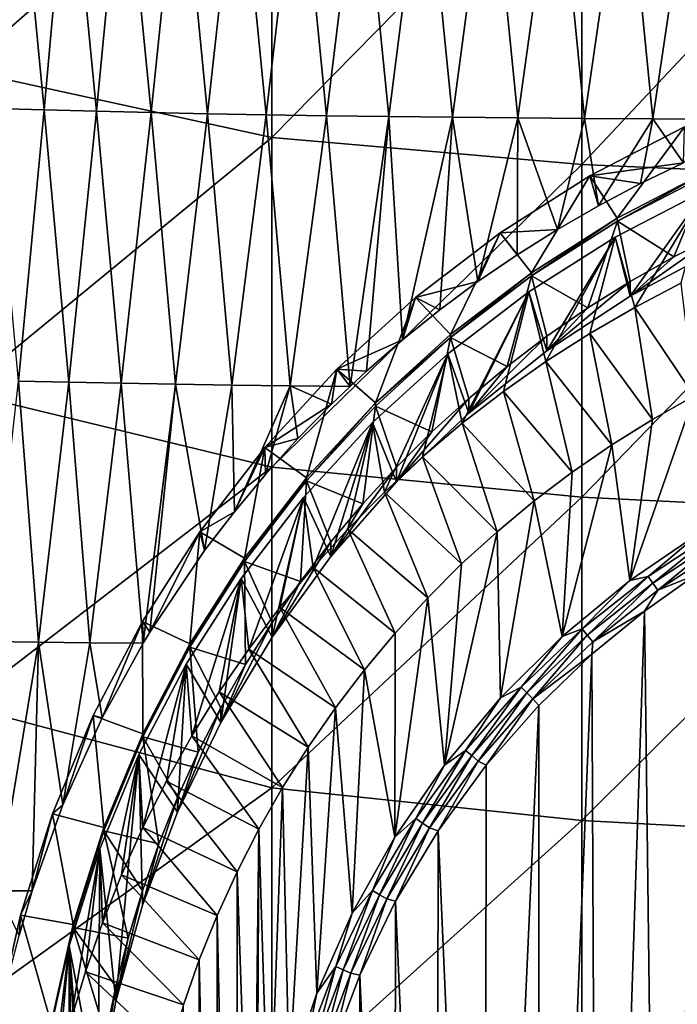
# Model space of a CAD drawing. Header units: metres. Extents: x -105 to 105, y -68 to 103.
# Tile 122 of 256: x -14 to -6, y -39 to -27. Entities that reach past the tile are written whole.
import ezdxf

# ---------------------------------------------------------------- set-up
doc = ezdxf.new("R2010")
doc.units = ezdxf.units.M
doc.layers.add('solid_FIT-BATH-150_SW0001', color=7, linetype='CONTINUOUS')

msp = doc.modelspace()

# ---------------------------------------------------------------- linework, layer by layer
at = {"layer": 'solid_FIT-BATH-150_SW0001'}
for points in [[(-14.752053, -23.543236, 15.156857), (-14.752053, -27.487846, 14.997936), (-11.063119, -24.253519, 15.138409)], [(-14.752053, -27.487846, 14.997936), (-11.063119, -28.293297, 14.97432), (-11.063119, -24.253519, 15.138409)], [(-11.063119, -24.253519, 15.138409), (-11.063119, -28.293297, 14.97432), (-7.374184, -24.537317, 15.135579)], [(-13.772995, -27.965181, -7.167162), (-14.37362, -27.947475, -6.825486), (-14.094387, -24.603495, -7.463385)], [(-13.772995, -27.965181, -7.167162), (-14.094387, -24.603495, -7.463385), (-13.47209, -24.622137, -7.785694)], [(-11.063119, -28.293297, 14.97432), (-7.374184, -28.614998, 14.97038), (-7.374184, -24.537317, 15.135579)], [(-7.374184, -24.537317, 15.135579), (-7.374184, -28.614998, 14.97038), (-3.685249, -24.680286, 15.136458)], [(-13.14784, -27.981606, -7.482011), (-13.772995, -27.965181, -7.167162), (-13.47209, -24.622137, -7.785694)], [(-13.14784, -27.981606, -7.482011), (-13.47209, -24.622137, -7.785694), (-12.825296, -24.639343, -8.081194)], [(-12.498508, -27.996725, -7.769951), (-13.14784, -27.981606, -7.482011), (-12.825296, -24.639343, -8.081194)], [(-12.498508, -27.996725, -7.769951), (-12.825296, -24.639343, -8.081194), (-12.154381, -24.655083, -8.349843)], [(-11.825347, -28.010508, -8.030902), (-12.498508, -27.996725, -7.769951), (-12.154381, -24.655083, -8.349843)], [(-11.825347, -28.010508, -8.030902), (-12.154381, -24.655083, -8.349843), (-11.459746, -24.669329, -8.591633)], [(-11.128869, -28.02294, -8.26497), (-11.825347, -28.010508, -8.030902), (-11.459746, -24.669329, -8.591633)], [(-11.128869, -28.02294, -8.26497), (-11.459746, -24.669329, -8.591633), (-10.742294, -24.682095, -8.807131)], [(-10.410191, -28.03405, -8.472991), (-11.128869, -28.02294, -8.26497), (-10.742294, -24.682095, -8.807131)], [(-10.410191, -28.03405, -8.472991), (-10.742294, -24.682095, -8.807131), (-10.003304, -24.693426, -8.997343)], [(-9.670579, -28.043877, -8.655972), (-10.410191, -28.03405, -8.472991), (-10.003304, -24.693426, -8.997343)], [(-9.670579, -28.043877, -8.655972), (-10.003304, -24.693426, -8.997343), (-9.244065, -24.703365, -9.16329)], [(-8.911298, -28.052462, -8.814919), (-9.670579, -28.043877, -8.655972), (-9.244065, -24.703365, -9.16329)], [(-8.911298, -28.052462, -8.814919), (-9.244065, -24.703365, -9.16329), (-8.46587, -24.711962, -9.305989)], [(-8.133611, -28.059843, -8.950841), (-8.911298, -28.052462, -8.814919), (-8.46587, -24.711962, -9.305989)], [(-8.133611, -28.059843, -8.950841), (-8.46587, -24.711962, -9.305989), (-7.670008, -24.719255, -9.426459)], [(-7.338784, -28.066061, -9.064744), (-8.133611, -28.059843, -8.950841), (-7.670008, -24.719255, -9.426459)], [(-7.338784, -28.066061, -9.064744), (-7.670008, -24.719255, -9.426459), (-6.857769, -24.725294, -9.52572)], [(-7.374184, -28.614998, 14.97038), (-3.685249, -28.77702, 14.971155), (-3.685249, -24.680286, 15.136458)], [(-6.528081, -28.071154, -9.157637), (-7.338784, -28.066061, -9.064744), (-6.857769, -24.725294, -9.52572)], [(-6.528081, -28.071154, -9.157637), (-6.857769, -24.725294, -9.52572), (-6.030449, -24.730122, -9.604795)], [(-5.702827, -28.075169, -9.230604), (-6.528081, -28.071154, -9.157637), (-6.030449, -24.730122, -9.604795)], [(-14.752053, -27.487846, 14.997936), (-14.752053, -31.323509, 14.826119), (-11.063119, -28.293297, 14.97432)], [(-14.078048, -31.192713, -6.532306), (-14.37362, -27.947475, -6.825486), (-13.772995, -27.965181, -7.167162)], [(-13.478566, -31.206274, -6.867693), (-14.078048, -31.192713, -6.532306), (-13.772995, -27.965181, -7.167162)], [(-13.478566, -31.206274, -6.867693), (-13.772995, -27.965181, -7.167162), (-13.14784, -27.981606, -7.482011)], [(-12.855085, -31.218834, -7.176314), (-13.478566, -31.206274, -6.867693), (-13.14784, -27.981606, -7.482011)], [(-12.855085, -31.218834, -7.176314), (-13.14784, -27.981606, -7.482011), (-12.498508, -27.996725, -7.769951)], [(-12.207929, -31.230368, -7.458048), (-12.855085, -31.218834, -7.176314), (-12.498508, -27.996725, -7.769951)], [(-12.207929, -31.230368, -7.458048), (-12.498508, -27.996725, -7.769951), (-11.825347, -28.010508, -8.030902)], [(-11.537427, -31.240856, -7.712783), (-12.207929, -31.230368, -7.458048), (-11.825347, -28.010508, -8.030902)], [(-11.537427, -31.240856, -7.712783), (-11.825347, -28.010508, -8.030902), (-11.128869, -28.02294, -8.26497)], [(-10.844268, -31.250298, -7.940845), (-11.537427, -31.240856, -7.712783), (-11.128869, -28.02294, -8.26497)], [(-10.844268, -31.250298, -7.940845), (-11.128869, -28.02294, -8.26497), (-10.410191, -28.03405, -8.472991)], [(-10.130147, -31.256178, -8.143158), (-10.844268, -31.250298, -7.940845), (-10.410191, -28.03405, -8.472991)], [(-10.130147, -31.256178, -8.143158), (-10.410191, -28.03405, -8.472991), (-9.670579, -28.043877, -8.655972)], [(-9.934492, -31.075567, -8.216064), (-10.130147, -31.256178, -8.143158), (-9.670579, -28.043877, -8.655972)], [(-9.505346, -30.701746, -8.365216), (-9.934492, -31.075567, -8.216064), (-9.670579, -28.043877, -8.655972)], [(-9.505346, -30.701746, -8.365216), (-9.670579, -28.043877, -8.655972), (-8.911298, -28.052462, -8.814919)], [(-9.062833, -30.34568, -8.504354), (-9.505346, -30.701746, -8.365216), (-8.911298, -28.052462, -8.814919)], [(-8.608215, -30.00808, -8.633549), (-9.062833, -30.34568, -8.504354), (-8.911298, -28.052462, -8.814919)], [(-8.608215, -30.00808, -8.633549), (-8.911298, -28.052462, -8.814919), (-8.133611, -28.059843, -8.950841)], [(-8.141608, -29.688726, -8.752835), (-8.608215, -30.00808, -8.633549), (-8.133611, -28.059843, -8.950841)], [(-7.663134, -29.387527, -8.862122), (-8.141608, -29.688726, -8.752835), (-8.133611, -28.059843, -8.950841)], [(-7.663134, -29.387527, -8.862122), (-8.133611, -28.059843, -8.950841), (-7.338784, -28.066061, -9.064744)], [(-7.174182, -29.105219, -8.961295), (-7.663134, -29.387527, -8.862122), (-7.338784, -28.066061, -9.064744)], [(-7.174182, -29.105219, -8.961295), (-7.338784, -28.066061, -9.064744), (-6.528081, -28.071154, -9.157637)], [(-6.674174, -28.841393, -9.05071), (-7.174182, -29.105219, -8.961295), (-6.528081, -28.071154, -9.157637)], [(-6.162728, -28.595953, -9.130465), (-6.674174, -28.841393, -9.05071), (-6.528081, -28.071154, -9.157637)], [(-6.162728, -28.595953, -9.130465), (-6.528081, -28.071154, -9.157637), (-5.702827, -28.075169, -9.230604)], [(-6.149302, -28.165663, -4.284153), (-7.275202, -28.749561, -4.233069), (-6.162728, -28.595953, -9.130465)], [(-6.95, -29.253569, -3.536491), (-7.275202, -28.749561, -4.233069), (-6.149302, -28.165663, -4.284153)], [(-5.874394, -28.695774, -3.585292), (-6.95, -29.253569, -3.536491), (-6.149302, -28.165663, -4.284153)], [(-14.752053, -31.323509, 14.826119), (-11.063119, -32.218754, 14.796698), (-11.063119, -28.293297, 14.97432)], [(-11.063119, -28.293297, 14.97432), (-11.063119, -32.218754, 14.796698), (-7.374184, -28.614998, 14.97038)], [(-7.275202, -28.749561, -4.233069), (-6.674174, -28.841393, -9.05071), (-6.162728, -28.595953, -9.130465)], [(-11.063119, -32.218754, 14.796698), (-7.374184, -32.576206, 14.79147), (-7.374184, -28.614998, 14.97038)], [(-7.374184, -28.614998, 14.97038), (-7.374184, -32.576206, 14.79147), (-3.685249, -28.77702, 14.971155)], [(-6.949765, -29.290468, -3.959816), (-6.95, -29.253569, -3.536491), (-5.874394, -28.695774, -3.585292)], [(-6.949765, -29.290468, -3.959816), (-5.874394, -28.695774, -3.585292), (-5.874581, -28.732897, -4.008597)], [(-7.275202, -28.749561, -4.233069), (-8.345729, -29.428991, -4.173627), (-7.663134, -29.387527, -8.862122)], [(-7.972713, -29.90263, -3.479706), (-8.345729, -29.428991, -4.173627), (-7.275202, -28.749561, -4.233069)], [(-6.95, -29.253569, -3.536491), (-7.972713, -29.90263, -3.479706), (-7.275202, -28.749561, -4.233069)], [(-7.275202, -28.749561, -4.233069), (-7.663134, -29.387527, -8.862122), (-7.174182, -29.105219, -8.961295)], [(-7.374184, -32.576206, 14.79147), (-3.685249, -32.756187, 14.792083), (-3.685249, -28.77702, 14.971155)], [(-7.275202, -28.749561, -4.233069), (-7.174182, -29.105219, -8.961295), (-6.674174, -28.841393, -9.05071)], [(-6.949765, -29.290468, -3.959816), (-5.874581, -28.732897, -4.008597), (-6.278569, -29.715607, -4.575104)], [(-5.874581, -28.732897, -4.008597), (-5.749042, -29.446829, -4.598619), (-6.278569, -29.715607, -4.575104)], [(-6.974483, -29.478174, -6.603517), (-5.895734, -28.918776, -6.652458), (-6.742895, -30.315292, -17.672678)], [(-6.795347, -30.182085, -6.541933), (-5.895734, -28.918776, -6.652458), (-6.974483, -29.478174, -6.603517)], [(-6.795347, -30.182085, -6.541933), (-5.749163, -29.621248, -6.590999), (-5.895734, -28.918776, -6.652458)], [(-5.895734, -28.918776, -6.652458), (-6.193865, -30.028965, -17.697729), (-6.742895, -30.315292, -17.672678)], [(-7.972676, -29.939638, -3.903021), (-7.972713, -29.90263, -3.479706), (-6.95, -29.253569, -3.536491)], [(-7.972676, -29.939638, -3.903021), (-6.95, -29.253569, -3.536491), (-6.949765, -29.290468, -3.959816)], [(-7.972676, -29.939638, -3.903021), (-6.949765, -29.290468, -3.959816), (-7.299279, -30.323114, -4.521954)], [(-6.949765, -29.290468, -3.959816), (-6.795705, -30.007912, -4.549531), (-7.299279, -30.323114, -4.521954)], [(-6.949765, -29.290468, -3.959816), (-6.278569, -29.715607, -4.575104), (-6.795705, -30.007912, -4.549531)], [(-8.345729, -29.428991, -4.173627), (-8.141608, -29.688726, -8.752835), (-7.663134, -29.387527, -8.862122)], [(-8.345729, -29.428991, -4.173627), (-9.352736, -30.19878, -4.106279), (-8.608215, -30.00808, -8.633549)], [(-8.934748, -30.638016, -3.415368), (-9.352736, -30.19878, -4.106279), (-8.345729, -29.428991, -4.173627)], [(-7.972713, -29.90263, -3.479706), (-8.934748, -30.638016, -3.415368), (-8.345729, -29.428991, -4.173627)], [(-8.345729, -29.428991, -4.173627), (-8.608215, -30.00808, -8.633549), (-8.141608, -29.688726, -8.752835)], [(-8.001875, -30.13019, -6.546473), (-6.974483, -29.478174, -6.603517), (-7.799537, -30.959066, -17.616356)], [(-7.788162, -30.834833, -6.484824), (-6.974483, -29.478174, -6.603517), (-8.001875, -30.13019, -6.546473)], [(-6.974483, -29.478174, -6.603517), (-7.278415, -30.625505, -17.645538), (-7.799537, -30.959066, -17.616356)], [(-7.788162, -30.834833, -6.484824), (-6.795347, -30.182085, -6.541933), (-6.974483, -29.478174, -6.603517)], [(-6.974483, -29.478174, -6.603517), (-6.742895, -30.315292, -17.672678), (-7.278415, -30.625505, -17.645538)], [(-5.749042, -29.446829, -4.598619), (-5.749163, -29.621248, -6.590999), (-6.795347, -30.182085, -6.541933)], [(-6.278569, -29.715607, -4.575104), (-5.749042, -29.446829, -4.598619), (-6.795347, -30.182085, -6.541933)], [(-6.795705, -30.007912, -4.549531), (-6.278569, -29.715607, -4.575104), (-6.795347, -30.182085, -6.541933)], [(-9.352736, -30.19878, -4.106279), (-9.062833, -30.34568, -8.504354), (-8.608215, -30.00808, -8.633549)], [(-8.93491, -30.675186, -3.838669), (-8.934748, -30.638016, -3.415368), (-7.972713, -29.90263, -3.479706)], [(-8.93491, -30.675186, -3.838669), (-7.972713, -29.90263, -3.479706), (-7.972676, -29.939638, -3.903021)], [(-8.93491, -30.675186, -3.838669), (-7.972676, -29.939638, -3.903021), (-8.261339, -31.019432, -4.461034)], [(-7.972676, -29.939638, -3.903021), (-7.788155, -30.660517, -4.492435), (-8.261339, -31.019432, -4.461034)], [(-7.972676, -29.939638, -3.903021), (-7.299279, -30.323114, -4.521954), (-7.788155, -30.660517, -4.492435)], [(-6.795705, -30.007912, -4.549531), (-6.795347, -30.182085, -6.541933), (-7.788162, -30.834833, -6.484824)], [(-7.299279, -30.323114, -4.521954), (-6.795705, -30.007912, -4.549531), (-7.788162, -30.834833, -6.484824)], [(-6.742895, -30.315292, -17.672678), (-6.193865, -30.028965, -17.697729), (-6.03642, -31.368294, -18.283226)], [(-9.352736, -30.19878, -4.106279), (-10.288562, -31.05307, -4.031538), (-9.505346, -30.701746, -8.365216)], [(-9.828784, -31.454132, -3.343967), (-10.288562, -31.05307, -4.031538), (-9.352736, -30.19878, -4.106279)], [(-8.934748, -30.638016, -3.415368), (-9.828784, -31.454132, -3.343967), (-9.352736, -30.19878, -4.106279)], [(-9.352736, -30.19878, -4.106279), (-9.505346, -30.701746, -8.365216), (-9.062833, -30.34568, -8.504354)], [(-8.967231, -30.868258, -6.4819), (-8.001875, -30.13019, -6.546473), (-8.795339, -31.694195, -17.55204)], [(-8.718104, -31.57373, -6.420179), (-8.001875, -30.13019, -6.546473), (-8.967231, -30.868258, -6.4819)], [(-8.001875, -30.13019, -6.546473), (-8.305494, -31.315502, -17.585171), (-8.795339, -31.694195, -17.55204)], [(-8.718104, -31.57373, -6.420179), (-7.788162, -30.834833, -6.484824), (-8.001875, -30.13019, -6.546473)], [(-8.001875, -30.13019, -6.546473), (-7.799537, -30.959066, -17.616356), (-8.305494, -31.315502, -17.585171)], [(-7.788155, -30.660517, -4.492435), (-7.299279, -30.323114, -4.521954), (-7.788162, -30.834833, -6.484824)], [(-7.278415, -30.625505, -17.645538), (-6.742895, -30.315292, -17.672678), (-6.532717, -31.648806, -18.258684)], [(-6.742895, -30.315292, -17.672678), (-6.03642, -31.368294, -18.283226), (-6.532717, -31.648806, -18.258684)], [(-10.288562, -31.05307, -4.031538), (-9.934492, -31.075567, -8.216064), (-9.505346, -30.701746, -8.365216)], [(-9.828851, -31.491232, -3.767274), (-9.828784, -31.454132, -3.343967), (-8.93491, -30.675186, -3.838669)], [(-9.828851, -31.491232, -3.767274), (-8.93491, -30.675186, -3.838669), (-9.156737, -31.798761, -4.392852)], [(-8.93491, -30.675186, -3.838669), (-9.828784, -31.454132, -3.343967), (-8.934748, -30.638016, -3.415368)], [(-8.93491, -30.675186, -3.838669), (-8.717873, -31.399134, -4.427814), (-9.156737, -31.798761, -4.392852)], [(-8.93491, -30.675186, -3.838669), (-8.261339, -31.019432, -4.461034), (-8.717873, -31.399134, -4.427814)], [(-7.788155, -30.660517, -4.492435), (-7.788162, -30.834833, -6.484824), (-8.718104, -31.57373, -6.420179)], [(-8.261339, -31.019432, -4.461034), (-7.788155, -30.660517, -4.492435), (-8.718104, -31.57373, -6.420179)], [(-7.799537, -30.959066, -17.616356), (-7.278415, -30.625505, -17.645538), (-7.016752, -31.951839, -18.232174)], [(-7.278415, -30.625505, -17.645538), (-6.532717, -31.648806, -18.258684), (-7.016752, -31.951839, -18.232174)], [(-9.863957, -31.686766, -6.41029), (-8.967231, -30.868258, -6.4819), (-9.721884, -32.514637, -17.480261)], [(-9.576797, -32.391594, -6.348625), (-8.967231, -30.868258, -6.4819), (-9.863957, -31.686766, -6.41029)], [(-8.967231, -30.868258, -6.4819), (-9.267854, -32.094238, -17.51704), (-9.721884, -32.514637, -17.480261)], [(-9.576797, -32.391594, -6.348625), (-8.718104, -31.57373, -6.420179), (-8.967231, -30.868258, -6.4819)], [(-8.967231, -30.868258, -6.4819), (-8.795339, -31.694195, -17.55204), (-9.267854, -32.094238, -17.51704)], [(-10.288562, -31.05307, -4.031538), (-11.146084, -31.985359, -3.949974), (-10.349997, -31.467331, -8.057413)], [(-10.648018, -32.344765, -3.266047), (-11.146084, -31.985359, -3.949974), (-10.288562, -31.05307, -4.031538)], [(-9.828784, -31.454132, -3.343967), (-10.648018, -32.344765, -3.266047), (-10.288562, -31.05307, -4.031538)], [(-10.288562, -31.05307, -4.031538), (-10.349997, -31.467331, -8.057413), (-10.130147, -31.256178, -8.143158)], [(-10.288562, -31.05307, -4.031538), (-10.130147, -31.256178, -8.143158), (-9.934492, -31.075567, -8.216064)], [(-8.717873, -31.399134, -4.427814), (-8.261339, -31.019432, -4.461034), (-8.718104, -31.57373, -6.420179)], [(-8.305494, -31.315502, -17.585171), (-7.799537, -30.959066, -17.616356), (-7.486988, -32.27631, -18.203785)], [(-7.799537, -30.959066, -17.616356), (-7.016752, -31.951839, -18.232174), (-7.486988, -32.27631, -18.203785)], [(-13.839369, -34.303047, -6.216483), (-14.426263, -34.294544, -5.846505), (-14.078048, -31.192713, -6.532306)], [(-13.839369, -34.303047, -6.216483), (-14.078048, -31.192713, -6.532306), (-13.478566, -31.206274, -6.867693)], [(-13.227347, -34.310955, -6.558348), (-13.839369, -34.303047, -6.216483), (-13.478566, -31.206274, -6.867693)], [(-13.227347, -34.310955, -6.558348), (-13.478566, -31.206274, -6.867693), (-12.855085, -31.218834, -7.176314)], [(-12.593667, -34.314102, -6.871187), (-13.227347, -34.310955, -6.558348), (-12.855085, -31.218834, -7.176314)], [(-12.593667, -34.314102, -6.871187), (-12.855085, -31.218834, -7.176314), (-12.207929, -31.230368, -7.458048)], [(-12.513952, -34.182278, -6.925515), (-12.593667, -34.314102, -6.871187), (-12.207929, -31.230368, -7.458048)], [(-11.861774, -33.211048, -7.33276), (-12.513952, -34.182278, -6.925515), (-12.207929, -31.230368, -7.458048)], [(-11.861774, -33.211048, -7.33276), (-12.207929, -31.230368, -7.458048), (-11.537427, -31.240856, -7.712783)], [(-11.507963, -32.749016, -7.526182), (-11.861774, -33.211048, -7.33276), (-11.537427, -31.240856, -7.712783)], [(-11.507963, -32.749016, -7.526182), (-11.537427, -31.240856, -7.712783), (-10.844268, -31.250298, -7.940845)], [(-11.13774, -32.304504, -7.71183), (-11.507963, -32.749016, -7.526182), (-10.844268, -31.250298, -7.940845)], [(-10.75147, -31.877201, -7.889441), (-11.13774, -32.304504, -7.71183), (-10.844268, -31.250298, -7.940845)], [(-10.349997, -31.467331, -8.057413), (-10.844268, -31.250298, -7.940845), (-10.130147, -31.256178, -8.143158)], [(-10.349997, -31.467331, -8.057413), (-10.75147, -31.877201, -7.889441), (-10.844268, -31.250298, -7.940845)], [(-14.752053, -31.323509, 14.826119), (-14.752053, -35.055264, 14.64107), (-11.063119, -32.218754, 14.796698)], [(-8.717873, -31.399134, -4.427814), (-8.718104, -31.57373, -6.420179), (-9.576797, -32.391594, -6.348625)], [(-9.156737, -31.798761, -4.392852), (-8.717873, -31.399134, -4.427814), (-9.576797, -32.391594, -6.348625)], [(-8.795339, -31.694195, -17.55204), (-8.305494, -31.315502, -17.585171), (-7.941132, -32.620777, -18.173649)], [(-8.305494, -31.315502, -17.585171), (-7.486988, -32.27631, -18.203785), (-7.941132, -32.620777, -18.173649)], [(-6.802414, -33.568714, -18.090715), (-6.532717, -31.648806, -18.258684), (-6.03642, -31.368294, -18.283226)], [(-5.941752, -32.981445, -18.142094), (-6.802414, -33.568714, -18.090715), (-6.03642, -31.368294, -18.283226)], [(-11.146084, -31.985359, -3.949974), (-10.75147, -31.877201, -7.889441), (-10.349997, -31.467331, -8.057413)], [(-10.64769, -32.381413, -3.689394), (-10.648018, -32.344765, -3.266047), (-9.828784, -31.454132, -3.343967)], [(-10.64769, -32.381413, -3.689394), (-9.828784, -31.454132, -3.343967), (-9.828851, -31.491232, -3.767274)], [(-10.64769, -32.381413, -3.689394), (-9.828851, -31.491232, -3.767274), (-9.977917, -32.654366, -4.317996)], [(-9.828851, -31.491232, -3.767274), (-9.576969, -32.2174, -4.356226), (-9.977917, -32.654366, -4.317996)], [(-9.828851, -31.491232, -3.767274), (-9.156737, -31.798761, -4.392852), (-9.576969, -32.2174, -4.356226)], [(-6.802414, -33.568714, -18.090715), (-7.016752, -31.951839, -18.232174), (-6.532717, -31.648806, -18.258684)], [(-10.686217, -32.58062, -6.332088), (-9.863957, -31.686766, -6.41029), (-10.571188, -33.413246, -17.401642)], [(-10.358697, -33.283051, -6.270633), (-9.863957, -31.686766, -6.41029), (-10.686217, -32.58062, -6.332088)], [(-9.863957, -31.686766, -6.41029), (-10.15658, -32.954571, -17.441772), (-10.571188, -33.413246, -17.401642)], [(-10.358697, -33.283051, -6.270633), (-9.576797, -32.391594, -6.348625), (-9.863957, -31.686766, -6.41029)], [(-9.863957, -31.686766, -6.41029), (-9.721884, -32.514637, -17.480261), (-10.15658, -32.954571, -17.441772)], [(-9.267854, -32.094238, -17.51704), (-8.795339, -31.694195, -17.55204), (-8.380435, -32.986225, -18.141676)], [(-8.795339, -31.694195, -17.55204), (-7.941132, -32.620777, -18.173649), (-8.380435, -32.986225, -18.141676)], [(-11.146084, -31.985359, -3.949974), (-11.13774, -32.304504, -7.71183), (-10.75147, -31.877201, -7.889441)], [(-9.576969, -32.2174, -4.356226), (-9.156737, -31.798761, -4.392852), (-9.576797, -32.391594, -6.348625)], [(-11.146084, -31.985359, -3.949974), (-11.918777, -32.988548, -3.862206), (-11.507963, -32.749016, -7.526182)], [(-11.386213, -33.303139, -3.1822), (-11.918777, -32.988548, -3.862206), (-11.146084, -31.985359, -3.949974)], [(-11.146084, -31.985359, -3.949974), (-11.507963, -32.749016, -7.526182), (-11.13774, -32.304504, -7.71183)], [(-10.648018, -32.344765, -3.266047), (-11.386213, -33.303139, -3.1822), (-11.146084, -31.985359, -3.949974)], [(-7.604521, -34.232349, -18.032654), (-7.486988, -32.27631, -18.203785), (-7.016752, -31.951839, -18.232174)], [(-6.802414, -33.568714, -18.090715), (-7.604521, -34.232349, -18.032654), (-7.016752, -31.951839, -18.232174)], [(-9.721884, -32.514637, -17.480261), (-9.267854, -32.094238, -17.51704), (-8.80299, -33.370911, -18.108021)], [(-9.267854, -32.094238, -17.51704), (-8.380435, -32.986225, -18.141676), (-8.80299, -33.370911, -18.108021)], [(-14.752053, -35.055264, 14.64107), (-11.063119, -36.0354, 14.605188), (-11.063119, -32.218754, 14.796698)], [(-11.063119, -32.218754, 14.796698), (-11.063119, -36.0354, 14.605188), (-7.374184, -32.576206, 14.79147)], [(-9.576969, -32.2174, -4.356226), (-9.576797, -32.391594, -6.348625), (-10.358697, -33.283051, -6.270633)], [(-9.977917, -32.654366, -4.317996), (-9.576969, -32.2174, -4.356226), (-10.358697, -33.283051, -6.270633)], [(-11.386328, -33.34034, -3.605498), (-11.386213, -33.303139, -3.1822), (-10.648018, -32.344765, -3.266047)], [(-11.386328, -33.34034, -3.605498), (-10.648018, -32.344765, -3.266047), (-10.64769, -32.381413, -3.689394)], [(-7.604521, -34.232349, -18.032654), (-7.941132, -32.620777, -18.173649), (-7.486988, -32.27631, -18.203785)], [(-11.386328, -33.34034, -3.605498), (-10.64769, -32.381413, -3.689394), (-10.719475, -33.580681, -4.236954)], [(-10.64769, -32.381413, -3.689394), (-10.359004, -33.10907, -4.278215), (-10.719475, -33.580681, -4.236954)], [(-10.64769, -32.381413, -3.689394), (-9.977917, -32.654366, -4.317996), (-10.359004, -33.10907, -4.278215)], [(-11.427445, -33.543144, -6.247878), (-10.686217, -32.58062, -6.332088), (-11.33701, -34.38324, -17.31678)], [(-11.058477, -34.242542, -6.186688), (-10.686217, -32.58062, -6.332088), (-11.427445, -33.543144, -6.247878)], [(-10.686217, -32.58062, -6.332088), (-10.964933, -33.889797, -17.359949), (-11.33701, -34.38324, -17.31678)], [(-11.063119, -36.0354, 14.605188), (-7.374184, -36.426655, 14.598501), (-7.374184, -32.576206, 14.79147)], [(-11.058477, -34.242542, -6.186688), (-10.358697, -33.283051, -6.270633), (-10.686217, -32.58062, -6.332088)], [(-10.686217, -32.58062, -6.332088), (-10.571188, -33.413246, -17.401642), (-10.964933, -33.889797, -17.359949)], [(-10.15658, -32.954571, -17.441772), (-9.721884, -32.514637, -17.480261), (-9.206573, -33.77293, -18.072847)], [(-9.721884, -32.514637, -17.480261), (-8.80299, -33.370911, -18.108021), (-9.206573, -33.77293, -18.072847)], [(-7.374184, -32.576206, 14.79147), (-7.374184, -36.426655, 14.598501), (-3.685249, -32.756187, 14.792083)], [(-10.359004, -33.10907, -4.278215), (-9.977917, -32.654366, -4.317996), (-10.358697, -33.283051, -6.270633)], [(-8.341341, -34.966366, -17.968435), (-8.380435, -32.986225, -18.141676), (-7.941132, -32.620777, -18.173649)], [(-7.604521, -34.232349, -18.032654), (-8.341341, -34.966366, -17.968435), (-7.941132, -32.620777, -18.173649)], [(-11.918777, -32.988548, -3.862206), (-11.861774, -33.211048, -7.33276), (-11.507963, -32.749016, -7.526182)], [(-7.374184, -36.426655, 14.598501), (-3.685249, -36.623608, 14.598901), (-3.685249, -32.756187, 14.792083)], [(-11.918777, -32.988548, -3.862206), (-12.600762, -34.055012, -3.768903), (-12.513952, -34.182278, -6.925515)], [(-12.037753, -34.32196, -3.093064), (-12.600762, -34.055012, -3.768903), (-11.918777, -32.988548, -3.862206)], [(-11.918777, -32.988548, -3.862206), (-12.513952, -34.182278, -6.925515), (-11.861774, -33.211048, -7.33276)], [(-11.386213, -33.303139, -3.1822), (-12.037753, -34.32196, -3.093064), (-11.918777, -32.988548, -3.862206)], [(-10.571188, -33.413246, -17.401642), (-10.15658, -32.954571, -17.441772), (-9.592307, -34.193401, -18.036062)], [(-10.15658, -32.954571, -17.441772), (-9.206573, -33.77293, -18.072847), (-9.592307, -34.193401, -18.036062)], [(-9.00751, -35.765423, -17.898527), (-8.80299, -33.370911, -18.108021), (-8.380435, -32.986225, -18.141676)], [(-8.341341, -34.966366, -17.968435), (-9.00751, -35.765423, -17.898527), (-8.380435, -32.986225, -18.141676)], [(-6.58393, -33.519535, -18.153784), (-6.802414, -33.568714, -18.090715), (-5.941752, -32.981445, -18.142094)], [(-6.528062, -33.599895, -18.190023), (-6.58393, -33.519535, -18.153784), (-5.745113, -32.967945, -18.202042)], [(-5.745113, -32.967945, -18.202042), (-6.58393, -33.519535, -18.153784), (-5.941752, -32.981445, -18.142094)], [(-6.528062, -33.599895, -18.190023), (-5.745113, -32.967945, -18.202042), (-5.696363, -33.052982, -18.237873)], [(-6.528062, -33.599895, -18.190023), (-5.696363, -33.052982, -18.237873), (-6.468706, -33.683578, -18.209156)], [(-5.696363, -33.052982, -18.237873), (-5.644569, -33.14164, -18.256569), (-6.468706, -33.683578, -18.209156)], [(-10.359004, -33.10907, -4.278215), (-10.358697, -33.283051, -6.270633), (-11.058477, -34.242542, -6.186688)], [(-10.719475, -33.580681, -4.236954), (-10.359004, -33.10907, -4.278215), (-11.058477, -34.242542, -6.186688)], [(-6.468706, -33.683578, -18.209156), (-5.644569, -33.14164, -18.256569), (-6.024089, -33.503067, -18.233816)], [(-12.037928, -34.359299, -3.516351), (-12.037753, -34.32196, -3.093064), (-11.386328, -33.34034, -3.605498)], [(-12.037928, -34.359299, -3.516351), (-11.386328, -33.34034, -3.605498), (-11.374664, -34.569511, -4.150443)], [(-11.386328, -33.34034, -3.605498), (-12.037753, -34.32196, -3.093064), (-11.386213, -33.303139, -3.1822)], [(-11.386328, -33.34034, -3.605498), (-10.719475, -33.580681, -4.236954), (-11.058328, -34.067944, -4.194324)], [(-11.386328, -33.34034, -3.605498), (-11.058328, -34.067944, -4.194324), (-11.374664, -34.569511, -4.150443)], [(-9.00751, -35.765423, -17.898527), (-9.206573, -33.77293, -18.072847), (-8.80299, -33.370911, -18.108021)], [(-10.964933, -33.889797, -17.359949), (-10.571188, -33.413246, -17.401642), (-9.958709, -34.630547, -17.997816)], [(-10.571188, -33.413246, -17.401642), (-9.592307, -34.193401, -18.036062), (-9.958709, -34.630547, -17.997816)], [(-7.307201, -34.218872, -18.13587), (-7.369736, -34.14381, -18.099167), (-6.58393, -33.519535, -18.153784)], [(-6.58393, -33.519535, -18.153784), (-7.369736, -34.14381, -18.099167), (-6.802414, -33.568714, -18.090715)], [(-7.307201, -34.218872, -18.13587), (-6.58393, -33.519535, -18.153784), (-6.528062, -33.599895, -18.190023)], [(-6.411458, -51.337128, -16.673538), (-6.627739, -33.930672, -18.196405), (-6.024089, -33.503067, -18.233816)], [(-6.468706, -33.683578, -18.209156), (-6.024089, -33.503067, -18.233816), (-6.627739, -33.930672, -18.196405)], [(-5.593727, -51.875282, -16.626455), (-6.411458, -51.337128, -16.673538), (-6.024089, -33.503067, -18.233816)], [(-12.081088, -34.565178, -6.158462), (-11.427445, -33.543144, -6.247878), (-12.013676, -35.4175, -17.226294)], [(-11.667944, -35.258839, -6.097774), (-11.427445, -33.543144, -6.247878), (-12.081088, -34.565178, -6.158462)], [(-11.427445, -33.543144, -6.247878), (-11.68679, -34.892746, -17.272203), (-12.013676, -35.4175, -17.226294)], [(-11.427445, -33.543144, -6.247878), (-11.33701, -34.38324, -17.31678), (-11.68679, -34.892746, -17.272203)], [(-11.667944, -35.258839, -6.097774), (-11.058477, -34.242542, -6.186688), (-11.427445, -33.543144, -6.247878)], [(-11.058328, -34.067944, -4.194324), (-10.719475, -33.580681, -4.236954), (-11.058477, -34.242542, -6.186688)], [(-7.369736, -34.14381, -18.099167), (-7.604521, -34.232349, -18.032654), (-6.802414, -33.568714, -18.090715)], [(-7.307201, -34.218872, -18.13587), (-6.528062, -33.599895, -18.190023), (-7.24076, -34.296928, -18.155495)], [(-6.528062, -33.599895, -18.190023), (-6.468706, -33.683578, -18.209156), (-7.24076, -34.296928, -18.155495)], [(-7.24076, -34.296928, -18.155495), (-6.468706, -33.683578, -18.209156), (-6.627739, -33.930672, -18.196405)], [(-9.597023, -36.622807, -17.823517), (-9.592307, -34.193401, -18.036062), (-9.206573, -33.77293, -18.072847)], [(-9.00751, -35.765423, -17.898527), (-9.597023, -36.622807, -17.823517), (-9.206573, -33.77293, -18.072847)], [(-11.33701, -34.38324, -17.31678), (-10.964933, -33.889797, -17.359949), (-10.304389, -35.082855, -17.958244)], [(-10.964933, -33.889797, -17.359949), (-9.958709, -34.630547, -17.997816), (-10.304389, -35.082855, -17.958244)], [(-7.176491, -50.728741, -16.726765), (-7.253494, -34.446106, -18.15131), (-6.627739, -33.930672, -18.196405)], [(-7.24076, -34.296928, -18.155495), (-6.627739, -33.930672, -18.196405), (-7.253494, -34.446106, -18.15131)], [(-6.411458, -51.337128, -16.673538), (-7.176491, -50.728741, -16.726765), (-6.627739, -33.930672, -18.196405)], [(-12.600762, -34.055012, -3.768903), (-13.18685, -35.17662, -3.670774), (-13.081806, -35.203403, -6.505991)], [(-12.597678, -35.393475, -2.999319), (-13.18685, -35.17662, -3.670774), (-12.600762, -34.055012, -3.768903)], [(-12.600762, -34.055012, -3.768903), (-13.081806, -35.203403, -6.505991), (-12.593667, -34.314102, -6.871187)], [(-12.600762, -34.055012, -3.768903), (-12.593667, -34.314102, -6.871187), (-12.513952, -34.182278, -6.925515)], [(-12.037753, -34.32196, -3.093064), (-12.597678, -35.393475, -2.999319), (-12.600762, -34.055012, -3.768903)], [(-11.058328, -34.067944, -4.194324), (-11.058477, -34.242542, -6.186688), (-11.667944, -35.258839, -6.097774)], [(-11.374664, -34.569511, -4.150443), (-11.058328, -34.067944, -4.194324), (-11.667944, -35.258839, -6.097774)], [(-9.597023, -36.622807, -17.823517), (-9.958709, -34.630547, -17.997816), (-9.592307, -34.193401, -18.036062)], [(-8.027506, -34.904934, -18.075848), (-8.096206, -34.835743, -18.038631), (-7.369736, -34.14381, -18.099167)], [(-7.369736, -34.14381, -18.099167), (-8.096206, -34.835743, -18.038631), (-7.604521, -34.232349, -18.032654)], [(-8.027506, -34.904934, -18.075848), (-7.369736, -34.14381, -18.099167), (-7.307201, -34.218872, -18.13587)], [(-8.027506, -34.904934, -18.075848), (-7.307201, -34.218872, -18.13587), (-7.954516, -34.976749, -18.096018)], [(-7.307201, -34.218872, -18.13587), (-7.24076, -34.296928, -18.155495), (-7.954516, -34.976749, -18.096018)], [(-14.330397, -37.261707, -5.445526), (-14.426263, -34.294544, -5.846505), (-13.839369, -34.303047, -6.216483)], [(-13.915308, -37.261631, -5.72027), (-14.330397, -37.261707, -5.445526), (-13.839369, -34.303047, -6.216483)], [(-13.548835, -36.237431, -6.100319), (-13.915308, -37.261631, -5.72027), (-13.839369, -34.303047, -6.216483)], [(-13.548835, -36.237431, -6.100319), (-13.839369, -34.303047, -6.216483), (-13.227347, -34.310955, -6.558348)], [(-13.081806, -35.203403, -6.505991), (-13.548835, -36.237431, -6.100319), (-13.227347, -34.310955, -6.558348)], [(-13.081806, -35.203403, -6.505991), (-13.227347, -34.310955, -6.558348), (-12.593667, -34.314102, -6.871187)], [(-12.597568, -35.430275, -3.422653), (-12.597678, -35.393475, -2.999319), (-12.037753, -34.32196, -3.093064)], [(-12.597568, -35.430275, -3.422653), (-12.037753, -34.32196, -3.093064), (-12.037928, -34.359299, -3.516351)], [(-8.096206, -34.835743, -18.038631), (-8.341341, -34.966366, -17.968435), (-7.604521, -34.232349, -18.032654)], [(-7.954516, -34.976749, -18.096018), (-7.24076, -34.296928, -18.155495), (-7.253494, -34.446106, -18.15131)], [(-12.597568, -35.430275, -3.422653), (-12.037928, -34.359299, -3.516351), (-11.937743, -35.611923, -4.059243)], [(-12.037928, -34.359299, -3.516351), (-11.374664, -34.569511, -4.150443), (-11.667933, -35.084412, -4.105394)], [(-12.037928, -34.359299, -3.516351), (-11.667933, -35.084412, -4.105394), (-11.937743, -35.611923, -4.059243)], [(-11.68679, -34.892746, -17.272203), (-11.33701, -34.38324, -17.31678), (-10.630255, -35.551476, -17.917246)], [(-11.33701, -34.38324, -17.31678), (-10.304389, -35.082855, -17.958244), (-10.630255, -35.551476, -17.917246)], [(-7.954516, -34.976749, -18.096018), (-7.253494, -34.446106, -18.15131), (-7.885836, -35.057217, -18.097845)], [(-7.88389, -50.054337, -16.785767), (-7.885836, -35.057217, -18.097845), (-7.253494, -34.446106, -18.15131)], [(-7.176491, -50.728741, -16.726765), (-7.88389, -50.054337, -16.785767), (-7.253494, -34.446106, -18.15131)], [(-12.64287, -35.640163, -6.064412), (-12.081088, -34.565178, -6.158462), (-12.595798, -36.50806, -17.130882)], [(-12.18342, -36.325153, -6.004484), (-12.081088, -34.565178, -6.158462), (-12.64287, -35.640163, -6.064412)], [(-12.081088, -34.565178, -6.158462), (-12.316939, -35.956398, -17.179146), (-12.595798, -36.50806, -17.130882)], [(-12.081088, -34.565178, -6.158462), (-12.013676, -35.4175, -17.226294), (-12.316939, -35.956398, -17.179146)], [(-12.18342, -36.325153, -6.004484), (-11.667944, -35.258839, -6.097774), (-12.081088, -34.565178, -6.158462)], [(-11.667933, -35.084412, -4.105394), (-11.374664, -34.569511, -4.150443), (-11.667944, -35.258839, -6.097774)], [(-10.104079, -37.529793, -17.744165), (-10.304389, -35.082855, -17.958244), (-9.958709, -34.630547, -17.997816)], [(-9.597023, -36.622807, -17.823517), (-10.104079, -37.529793, -17.744165), (-9.958709, -34.630547, -17.997816)], [(-12.013676, -35.4175, -17.226294), (-11.68679, -34.892746, -17.272203), (-10.934652, -36.033928, -17.875036)], [(-11.68679, -34.892746, -17.272203), (-10.630255, -35.551476, -17.917246), (-10.934652, -36.033928, -17.875036)], [(-8.683179, -35.652557, -18.010439), (-8.75749, -35.589764, -17.972662), (-8.096206, -34.835743, -18.038631)], [(-8.096206, -34.835743, -18.038631), (-8.75749, -35.589764, -17.972662), (-8.341341, -34.966366, -17.968435)], [(-8.683179, -35.652557, -18.010439), (-8.096206, -34.835743, -18.038631), (-8.027506, -34.904934, -18.075848)], [(-8.683179, -35.652557, -18.010439), (-8.027506, -34.904934, -18.075848), (-8.604227, -35.717575, -18.031204)], [(-8.027506, -34.904934, -18.075848), (-7.954516, -34.976749, -18.096018), (-8.604227, -35.717575, -18.031204)], [(-8.75749, -35.589764, -17.972662), (-9.00751, -35.765423, -17.898527), (-8.341341, -34.966366, -17.968435)], [(-8.604227, -35.717575, -18.031204), (-7.954516, -34.976749, -18.096018), (-8.5094, -35.765354, -18.035891)], [(-7.954516, -34.976749, -18.096018), (-7.885836, -35.057217, -18.097845), (-8.5094, -35.765354, -18.035891)], [(-14.752053, -35.055264, 14.64107), (-14.752053, -38.688148, 14.442455), (-11.063119, -36.0354, 14.605188)], [(-11.667933, -35.084412, -4.105394), (-11.667944, -35.258839, -6.097774), (-12.18342, -36.325153, -6.004484)], [(-11.937743, -35.611923, -4.059243), (-11.667933, -35.084412, -4.105394), (-12.18342, -36.325153, -6.004484)], [(-10.525134, -38.479584, -17.66107), (-10.630255, -35.551476, -17.917246), (-10.304389, -35.082855, -17.958244)], [(-10.104079, -37.529793, -17.744165), (-10.525134, -38.479584, -17.66107), (-10.304389, -35.082855, -17.958244)], [(-8.528267, -49.318596, -16.850136), (-8.5094, -35.765354, -18.035891), (-7.885836, -35.057217, -18.097845)], [(-7.88389, -50.054337, -16.785767), (-8.528267, -49.318596, -16.850136), (-7.885836, -35.057217, -18.097845)], [(-13.18685, -35.17662, -3.670774), (-13.672579, -36.344849, -3.568568), (-13.548835, -36.237431, -6.100319)], [(-13.061728, -36.509525, -2.901677), (-13.672579, -36.344849, -3.568568), (-13.18685, -35.17662, -3.670774)], [(-13.18685, -35.17662, -3.670774), (-13.548835, -36.237431, -6.100319), (-13.081806, -35.203403, -6.505991)], [(-12.597678, -35.393475, -2.999319), (-13.061728, -36.509525, -2.901677), (-13.18685, -35.17662, -3.670774)], [(-13.061693, -36.546467, -3.324998), (-13.061728, -36.509525, -2.901677), (-12.597678, -35.393475, -2.999319)], [(-13.061693, -36.546467, -3.324998), (-12.597678, -35.393475, -2.999319), (-12.597568, -35.430275, -3.422653)], [(-13.061693, -36.546467, -3.324998), (-12.597568, -35.430275, -3.422653), (-12.405067, -36.701084, -3.963954)], [(-12.597568, -35.430275, -3.422653), (-11.937743, -35.611923, -4.059243), (-12.183647, -36.151211, -4.012062)], [(-12.597568, -35.430275, -3.422653), (-12.183647, -36.151211, -4.012062), (-12.405067, -36.701084, -3.963954)], [(-12.316939, -35.956398, -17.179146), (-12.013676, -35.4175, -17.226294), (-11.216377, -36.528599, -17.831758)], [(-12.013676, -35.4175, -17.226294), (-10.934652, -36.033928, -17.875036), (-11.216377, -36.528599, -17.831758)], [(-12.183647, -36.151211, -4.012062), (-11.937743, -35.611923, -4.059243), (-12.18342, -36.325153, -6.004484)], [(-10.856708, -39.465054, -17.574852), (-10.934652, -36.033928, -17.875036), (-10.630255, -35.551476, -17.917246)], [(-10.525134, -38.479584, -17.66107), (-10.856708, -39.465054, -17.574852), (-10.630255, -35.551476, -17.917246)], [(-9.26894, -36.455719, -17.940172), (-9.348264, -36.399799, -17.901794), (-8.75749, -35.589764, -17.972662)], [(-8.75749, -35.589764, -17.972662), (-9.348264, -36.399799, -17.901794), (-9.00751, -35.765423, -17.898527)], [(-9.26894, -36.455719, -17.940172), (-8.75749, -35.589764, -17.972662), (-8.683179, -35.652557, -18.010439)], [(-13.108812, -36.760937, -5.966357), (-12.64287, -35.640163, -6.064412), (-13.078034, -37.644775, -17.031431)], [(-12.917864, -38.576916, -5.80748), (-12.64287, -35.640163, -6.064412), (-13.108812, -36.760937, -5.966357)], [(-12.64287, -35.640163, -6.064412), (-12.849625, -37.071167, -17.081615), (-13.078034, -37.644775, -17.031431)], [(-12.917864, -38.576916, -5.80748), (-12.60148, -37.434563, -5.907423), (-12.64287, -35.640163, -6.064412)], [(-12.64287, -35.640163, -6.064412), (-12.595798, -36.50806, -17.130882), (-12.849625, -37.071167, -17.081615)], [(-12.60148, -37.434563, -5.907423), (-12.18342, -36.325153, -6.004484), (-12.64287, -35.640163, -6.064412)], [(-9.26894, -36.455719, -17.940172), (-8.683179, -35.652557, -18.010439), (-9.184662, -36.513435, -17.961575)], [(-8.683179, -35.652557, -18.010439), (-8.604227, -35.717575, -18.031204), (-9.184662, -36.513435, -17.961575)], [(-9.184662, -36.513435, -17.961575), (-8.604227, -35.717575, -18.031204), (-9.082818, -36.549103, -17.967321)], [(-8.604227, -35.717575, -18.031204), (-8.5094, -35.765354, -18.035891), (-9.082818, -36.549103, -17.967321)], [(-9.348264, -36.399799, -17.901794), (-9.597023, -36.622807, -17.823517), (-9.00751, -35.765423, -17.898527)], [(-8.528267, -49.318596, -16.850136), (-9.082818, -36.549103, -17.967321), (-8.5094, -35.765354, -18.035891)], [(-12.595798, -36.50806, -17.130882), (-12.316939, -35.956398, -17.179146), (-11.476202, -37.036697, -17.787306)], [(-12.316939, -35.956398, -17.179146), (-11.216377, -36.528599, -17.831758), (-11.476202, -37.036697, -17.787306)], [(-14.752053, -38.688148, 14.442455), (-11.063119, -39.748749, 14.399448), (-11.063119, -36.0354, 14.605188)], [(-11.095293, -40.475956, -17.48641), (-11.216377, -36.528599, -17.831758), (-10.934652, -36.033928, -17.875036)], [(-10.856708, -39.465054, -17.574852), (-11.095293, -40.475956, -17.48641), (-10.934652, -36.033928, -17.875036)], [(-11.063119, -36.0354, 14.605188), (-11.063119, -39.748749, 14.399448), (-7.374184, -36.426655, 14.598501)], [(-12.183647, -36.151211, -4.012062), (-12.18342, -36.325153, -6.004484), (-12.60148, -37.434563, -5.907423)], [(-12.405067, -36.701084, -3.963954), (-12.183647, -36.151211, -4.012062), (-12.60148, -37.434563, -5.907423)], [(-13.672579, -36.344849, -3.568568), (-13.915308, -37.261631, -5.72027), (-13.548835, -36.237431, -6.100319)], [(-13.672579, -36.344849, -3.568568), (-14.054255, -37.550804, -3.46306), (-13.915308, -37.261631, -5.72027)], [(-13.426369, -37.661621, -2.800882), (-14.054255, -37.550804, -3.46306), (-13.672579, -36.344849, -3.568568)], [(-13.061728, -36.509525, -2.901677), (-13.426369, -37.661621, -2.800882), (-13.672579, -36.344849, -3.568568)], [(-11.063119, -39.748749, 14.399448), (-7.374184, -40.172047, 14.39113), (-7.374184, -36.426655, 14.598501)], [(-9.780072, -37.307957, -17.86561), (-9.86377, -37.259331, -17.826595), (-9.348264, -36.399799, -17.901794)], [(-9.348264, -36.399799, -17.901794), (-9.86377, -37.259331, -17.826595), (-9.597023, -36.622807, -17.823517)], [(-9.780072, -37.307957, -17.86561), (-9.348264, -36.399799, -17.901794), (-9.26894, -36.455719, -17.940172)], [(-9.780072, -37.307957, -17.86561), (-9.26894, -36.455719, -17.940172), (-9.691147, -37.357922, -17.887691)], [(-9.26894, -36.455719, -17.940172), (-9.184662, -36.513435, -17.961575), (-9.691147, -37.357922, -17.887691)], [(-7.374184, -36.426655, 14.598501), (-7.374184, -40.172047, 14.39113), (-3.685249, -36.623608, 14.598901)], [(-13.42641, -37.698807, -3.224182), (-13.426369, -37.661621, -2.800882), (-13.061728, -36.509525, -2.901677)], [(-13.42641, -37.698807, -3.224182), (-13.061728, -36.509525, -2.901677), (-13.061693, -36.546467, -3.324998)], [(-13.42641, -37.698807, -3.224182), (-13.061693, -36.546467, -3.324998), (-12.772542, -37.827747, -3.865384)], [(-13.061693, -36.546467, -3.324998), (-12.405067, -36.701084, -3.963954), (-12.601499, -37.260307, -3.915029)], [(-13.061693, -36.546467, -3.324998), (-12.601499, -37.260307, -3.915029), (-12.772542, -37.827747, -3.865384)], [(-12.849625, -37.071167, -17.081615), (-12.595798, -36.50806, -17.130882), (-11.71275, -37.555332, -17.74193)], [(-12.595798, -36.50806, -17.130882), (-11.476202, -37.036697, -17.787306), (-11.71275, -37.555332, -17.74193)], [(-11.287522, -42.54195, -17.305658), (-11.476202, -37.036697, -17.787306), (-11.216377, -36.528599, -17.831758)], [(-11.239285, -41.504078, -17.39646), (-11.287522, -42.54195, -17.305658), (-11.216377, -36.528599, -17.831758)], [(-11.095293, -40.475956, -17.48641), (-11.239285, -41.504078, -17.39646), (-11.216377, -36.528599, -17.831758)], [(-9.691147, -37.357922, -17.887691), (-9.184662, -36.513435, -17.961575), (-9.588193, -37.38633, -17.894073)], [(-9.184662, -36.513435, -17.961575), (-9.082818, -36.549103, -17.967321), (-9.588193, -37.38633, -17.894073)], [(-9.103042, -48.529099, -16.919209), (-9.588193, -37.38633, -17.894073), (-9.082818, -36.549103, -17.967321)], [(-8.528267, -49.318596, -16.850136), (-9.103042, -48.529099, -16.919209), (-9.082818, -36.549103, -17.967321)], [(-9.86377, -37.259331, -17.826595), (-10.104079, -37.529793, -17.744165), (-9.597023, -36.622807, -17.823517)], [(-7.374184, -40.172047, 14.39113), (-3.685249, -40.385082, 14.391267), (-3.685249, -36.623608, 14.598901)], [(-13.474608, -37.91684, -5.865229), (-13.108812, -36.760937, -5.966357), (-13.457178, -38.819756, -16.928635)], [(-13.130003, -39.741417, -5.705599), (-13.108812, -36.760937, -5.966357), (-13.474608, -37.91684, -5.865229)], [(-13.108812, -36.760937, -5.966357), (-13.280684, -38.228004, -16.980406), (-13.457178, -38.819756, -16.928635)], [(-13.108812, -36.760937, -5.966357), (-13.078034, -37.644775, -17.031431), (-13.280684, -38.228004, -16.980406)], [(-13.130003, -39.741417, -5.705599), (-12.917864, -38.576916, -5.80748), (-13.108812, -36.760937, -5.966357)], [(-12.601499, -37.260307, -3.915029), (-12.405067, -36.701084, -3.963954), (-12.60148, -37.434563, -5.907423)], [(-11.476287, -48.047039, -16.824026), (-11.71275, -37.555332, -17.74193), (-11.476202, -37.036697, -17.787306)], [(-11.287522, -42.54195, -17.305658), (-11.476287, -48.047039, -16.824026), (-11.476202, -37.036697, -17.787306)], [(-13.078034, -37.644775, -17.031431), (-12.849625, -37.071167, -17.081615), (-11.925199, -38.083, -17.695766)], [(-12.849625, -37.071167, -17.081615), (-11.71275, -37.555332, -17.74193), (-11.925199, -38.083, -17.695766)], [(-14.070436, -37.793247, -5.535248), (-14.330397, -37.261707, -5.445526), (-13.915308, -37.261631, -5.72027)], [(-14.054255, -37.550804, -3.46306), (-14.070436, -37.793247, -5.535248), (-13.915308, -37.261631, -5.72027)], [(-12.601499, -37.260307, -3.915029), (-12.60148, -37.434563, -5.907423), (-12.917864, -38.576916, -5.80748)], [(-12.772542, -37.827747, -3.865384), (-12.601499, -37.260307, -3.915029), (-12.917864, -38.576916, -5.80748)], [(-10.212461, -38.202404, -17.787357), (-10.29986, -38.161434, -17.747671), (-9.86377, -37.259331, -17.826595)], [(-9.86377, -37.259331, -17.826595), (-10.29986, -38.161434, -17.747671), (-10.104079, -37.529793, -17.744165)], [(-10.212461, -38.202404, -17.787357), (-9.86377, -37.259331, -17.826595), (-9.780072, -37.307957, -17.86561)], [(-10.212461, -38.202404, -17.787357), (-9.780072, -37.307957, -17.86561), (-10.119605, -38.24424, -17.81015)], [(-9.780072, -37.307957, -17.86561), (-9.691147, -37.357922, -17.887691), (-10.119605, -38.24424, -17.81015)], [(-10.119605, -38.24424, -17.81015), (-9.691147, -37.357922, -17.887691), (-10.015522, -38.265266, -17.817177)], [(-9.691147, -37.357922, -17.887691), (-9.588193, -37.38633, -17.894073), (-10.015522, -38.265266, -17.817177)], [(-9.604486, -47.691467, -16.992491), (-10.015522, -38.265266, -17.817177), (-9.588193, -37.38633, -17.894073)], [(-9.103042, -48.529099, -16.919209), (-9.604486, -47.691467, -16.992491), (-9.588193, -37.38633, -17.894073)], [(-14.054255, -37.550804, -3.46306), (-14.328972, -38.785305, -3.355055), (-14.070436, -37.793247, -5.535248)], [(-13.688828, -38.840988, -2.697701), (-14.328972, -38.785305, -3.355055), (-14.054255, -37.550804, -3.46306)], [(-13.426369, -37.661621, -2.800882), (-13.688828, -38.840988, -2.697701), (-14.054255, -37.550804, -3.46306)], [(-11.712802, -47.528446, -16.869396), (-11.925199, -38.083, -17.695766), (-11.71275, -37.555332, -17.74193)], [(-11.476287, -48.047039, -16.824026), (-11.712802, -47.528446, -16.869396), (-11.71275, -37.555332, -17.74193)], [(-10.29986, -38.161434, -17.747671), (-10.525134, -38.479584, -17.66107), (-10.104079, -37.529793, -17.744165)], [(-13.688864, -38.878227, -3.120996), (-13.688828, -38.840988, -2.697701), (-13.42641, -37.698807, -3.224182)], [(-13.688864, -38.878227, -3.120996), (-13.42641, -37.698807, -3.224182), (-13.037106, -38.982536, -3.764353)], [(-13.42641, -37.698807, -3.224182), (-13.688828, -38.840988, -2.697701), (-13.426369, -37.661621, -2.800882)], [(-13.42641, -37.698807, -3.224182), (-12.772542, -37.827747, -3.865384), (-12.91785, -38.402256, -3.815121)], [(-13.42641, -37.698807, -3.224182), (-12.91785, -38.402256, -3.815121), (-13.037106, -38.982536, -3.764353)], [(-13.280684, -38.228004, -16.980406), (-13.078034, -37.644775, -17.031431), (-12.114084, -38.620777, -17.648716)], [(-13.078034, -37.644775, -17.031431), (-11.925199, -38.083, -17.695766), (-12.114084, -38.620777, -17.648716)], [(-12.91785, -38.402256, -3.815121), (-12.772542, -37.827747, -3.865384), (-12.917864, -38.576916, -5.80748)], [(-13.738049, -39.100254, -5.761694), (-13.474608, -37.91684, -5.865229), (-13.730246, -40.023983, -16.823278)], [(-13.474566, -45.110332, -5.23588), (-13.474608, -37.91684, -5.865229), (-13.738049, -39.100254, -5.761694)], [(-13.474608, -37.91684, -5.865229), (-13.607133, -39.418808, -16.876225), (-13.730246, -40.023983, -16.823278)], [(-13.474608, -37.91684, -5.865229), (-13.457178, -38.819756, -16.928635), (-13.607133, -39.418808, -16.876225)], [(-13.23659, -42.106441, -5.498686), (-13.474608, -37.91684, -5.865229), (-13.474566, -45.110332, -5.23588)], [(-13.236585, -40.920464, -5.602446), (-13.130003, -39.741417, -5.705599), (-13.474608, -37.91684, -5.865229)], [(-13.23659, -42.106441, -5.498686), (-13.236585, -40.920464, -5.602446), (-13.474608, -37.91684, -5.865229)], [(-11.925238, -47.000793, -16.91556), (-12.114084, -38.620777, -17.648716), (-11.925199, -38.083, -17.695766)], [(-11.712802, -47.528446, -16.869396), (-11.925238, -47.000793, -16.91556), (-11.925199, -38.083, -17.695766)], [(-10.562626, -39.131863, -17.706039), (-10.653022, -39.098846, -17.665657), (-10.29986, -38.161434, -17.747671)], [(-10.29986, -38.161434, -17.747671), (-10.653022, -39.098846, -17.665657), (-10.525134, -38.479584, -17.66107)], [(-10.562626, -39.131863, -17.706039), (-10.29986, -38.161434, -17.747671), (-10.212461, -38.202404, -17.787357)], [(-10.562626, -39.131863, -17.706039), (-10.212461, -38.202404, -17.787357), (-10.466585, -39.165249, -17.729572)], [(-10.212461, -38.202404, -17.787357), (-10.119605, -38.24424, -17.81015), (-10.466585, -39.165249, -17.729572)], [(-13.457178, -38.819756, -16.928635), (-13.280684, -38.228004, -16.980406), (-12.278467, -39.165916, -17.601023)], [(-13.280684, -38.228004, -16.980406), (-12.114084, -38.620777, -17.648716), (-12.278467, -39.165916, -17.601023)], [(-10.466585, -39.165249, -17.729572), (-10.119605, -38.24424, -17.81015), (-10.361501, -39.178288, -17.737299)], [(-10.119605, -38.24424, -17.81015), (-10.015522, -38.265266, -17.817177), (-10.361501, -39.178288, -17.737299)], [(-10.028888, -46.811329, -17.069494), (-10.361501, -39.178288, -17.737299), (-10.015522, -38.265266, -17.817177)], [(-9.604486, -47.691467, -16.992491), (-10.028888, -46.811329, -17.069494), (-10.015522, -38.265266, -17.817177)], [(-12.91785, -38.402256, -3.815121), (-12.917864, -38.576916, -5.80748), (-13.130003, -39.741417, -5.705599)], [(-13.037106, -38.982536, -3.764353), (-12.91785, -38.402256, -3.815121), (-13.130003, -39.741417, -5.705599)], [(-10.653022, -39.098846, -17.665657), (-10.856708, -39.465054, -17.574852), (-10.525134, -38.479584, -17.66107)]]:
    msp.add_3dface(points, dxfattribs=at)

doc.saveas('drawing.dxf')
